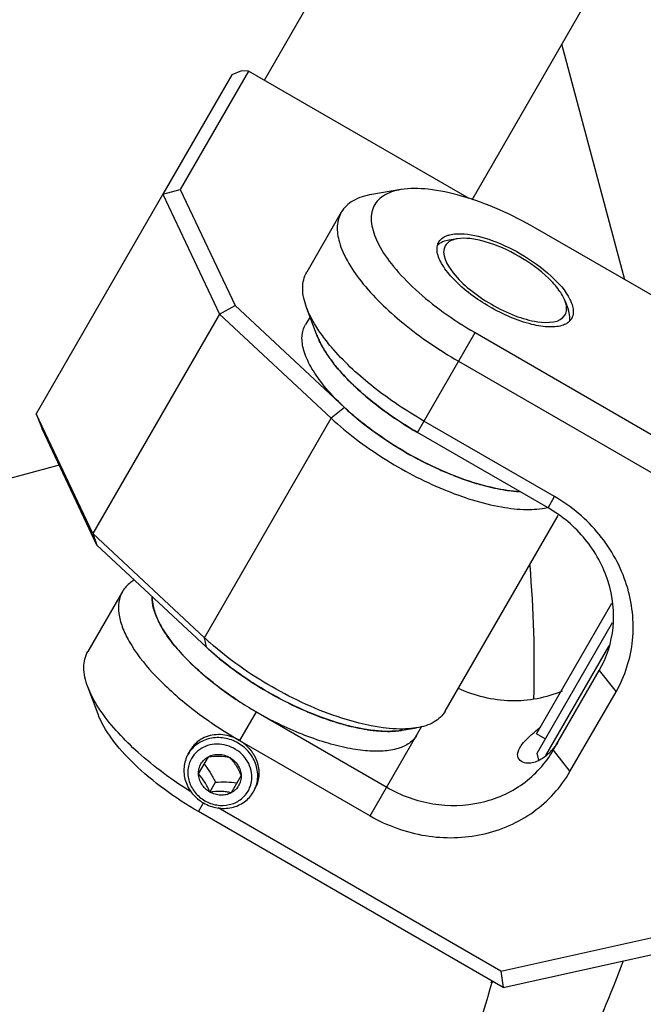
# Model space of a CAD drawing. Header units: millimetres. Extents: x 0 to 2550, y 0 to 1188.
# Tile 18 of 218: x 313.75 to 318.71, y 142.3 to 150.13. Entities that reach past the tile are written whole.
import ezdxf

# ---------------------------------------------------------------- set-up
doc = ezdxf.new("R2010")
doc.units = ezdxf.units.MM
doc.header["$LTSCALE"] = 46.255
for name, color, linetype in [('CSHCS-BR-M4-12_203_PBL703', 7, 'CONTINUOUS'), ('FWSRM-D10-V4-E2-T2_5_PBL705', 7, 'CONTINUOUS'), ('M2000801_PBL675', 7, 'CONTINUOUS'), ('M2000901_PBL608', 7, 'CONTINUOUS'), ('M2300101_PBL685', 7, 'CONTINUOUS'), ('M2300202_PBL664', 7, 'CONTINUOUS'), ('M2300301_PBL683', 7, 'CONTINUOUS'), ('M2300602_PBL766', 7, 'CONTINUOUS'), ('M2410102_PBL687', 7, 'CONTINUOUS'), ('SSHH-ST-M3-5_203_PBL699', 7, 'CONTINUOUS'), ('WFM_0608_06_2_PBL698', 7, 'CONTINUOUS'), ('WFM_0608_06_2_PBL702', 7, 'CONTINUOUS')]:
    doc.layers.add(name, color=color, linetype=linetype)

msp = doc.modelspace()

# ---------------------------------------------------------------- linework, layer by layer
at = {"layer": 'CSHCS-BR-M4-12_203_PBL703', "color": 7}
for p, q in [((317.8649, 144.45), (318.4648, 145.489)), ((317.9341, 144.41), (317.8649, 144.45))]:
    msp.add_line(p, q, dxfattribs=at)
at = {"layer": 'FWSRM-D10-V4-E2-T2_5_PBL705', "color": 7}
for p, q in [((317.8691, 144.2974), (318.469, 145.3363)), ((317.9384, 144.2773), (318.4425, 145.1505)), ((317.8841, 144.2414), (317.8691, 144.2974))]:
    msp.add_line(p, q, dxfattribs=at)
at = {"layer": 'M2000801_PBL675', "color": 7}
msp.add_line((318.5665, 148.0628), (318.0648, 149.9352), dxfattribs=at)
at = {"layer": 'M2000901_PBL608', "color": 7}
msp.add_line((318.5665, 148.0628), (318.0648, 149.9352), dxfattribs=at)
at = {"layer": 'M2000901_PBL608', "color": 2}
for p, q in [((314.0666, 146.5879), (312.4519, 146.1552)), ((317.5082, 142.4855), (317.5018, 142.468)), ((317.5131, 142.4841), (317.5082, 142.4662))]:
    msp.add_line(p, q, dxfattribs=at)
for centre, radius, start, end in [((308.1334, 144.9752), 9.7136, 358.53898, 4.8081), ((308.1029, 145.0702), 9.7592, 334.4992, 344.52434)]:
    msp.add_arc(centre, radius, start, end, dxfattribs=at)
msp.add_open_spline([(318.0989, 141.6209), (318.1425, 141.7045), (318.3099, 142.0368), (318.4573, 142.3794), (318.5534, 142.6401)], degree=3, knots=[0, 0, 0, 0, 0.253293, 1, 1, 1, 1], dxfattribs=at)
at = {"layer": 'M2300101_PBL685', "color": 7}
for p, q in [((316.785, 148.779), (316.555, 148.7404)), ((316.3112, 148.599), (316.0363, 148.1227)), ((320.2802, 147.0734), (317.8553, 148.4734)), ((316.1173, 147.6224), (316.0356, 147.8409)), ((317.3753, 147.642), (319.8002, 146.242)), ((317.2436, 147.414), (319.5968, 146.0554)), ((318.0079, 146.3378), (316.9687, 146.9378)), ((317.9563, 146.2483), (316.917, 146.8483)), ((314.5698, 145.5828), (314.2949, 145.1066)), ((317.9974, 144.3196), (318.364, 144.9546)), ((314.3759, 144.6063), (314.2942, 144.8247)), ((318.1306, 144.1503), (318.4972, 144.7853)), ((315.6315, 144.6273), (316.6732, 144.0259)), ((315.6316, 144.6274), (315.6339, 144.6259)), ((315.5023, 144.3978), (316.5415, 143.7978)), ((317.6005, 142.4321), (315.1757, 143.8321)), ((317.5804, 142.563), (315.332, 143.8611)), ((317.5804, 142.563), (319.0144, 142.8811)), ((317.6005, 142.4321), (319.1897, 142.7846)), ((317.5804, 142.563), (317.6005, 142.4321))]:
    msp.add_line(p, q, dxfattribs=at)
at = {"layer": 'M2300101_PBL685', "color": 2}
for p, q in [((316.917, 146.8483), (317.3753, 147.642)), ((317.9563, 146.2483), (318.0079, 146.3378)), ((318.364, 144.9546), (318.4972, 144.7853)), ((315.6339, 144.6259), (315.5023, 144.3978)), ((316.5415, 143.7978), (316.9132, 144.4416)), ((317.9974, 144.3196), (318.1306, 144.1503)), ((315.1757, 143.8321), (315.2157, 143.9015))]:
    msp.add_line(p, q, dxfattribs=at)
at = {"layer": 'M2300101_PBL685', "color": 7}
for centre, radius, start, end in [((315.0826, 145.5325), 0.2753, 178.57561, 182.12813), ((315.1091, 145.5335), 0.3018, 182.13598, 185.83491), ((315.4668, 145.6427), 0.6778, 204.46327, 206.46749), ((316.014, 145.9938), 1.3292, 217.79072, 218.91177), ((316.5848, 146.5236), 2.1088, 226.7872, 227.4275), ((316.9877, 147.0084), 2.7394, 233.79556, 234.1252), ((317.0576, 147.1062), 2.8597, 234.13945, 236.75601), ((317.0385, 147.1177), 3.1223, 231.24006, 234.97438), ((317.1217, 147.203), 2.9758, 236.74441, 239.94852), ((317.1623, 147.291), 3.3353, 234.94227, 235.77956), ((317.2301, 147.3916), 3.4566, 235.78807, 240.00858), ((317.6702, 144.5981), 0.4217, 317.108, 319.31835)]:
    msp.add_arc(centre, radius, start, end, dxfattribs=at)
at = {"layer": 'M2300101_PBL685', "color": 134}
msp.add_arc((315.3239, 144.1984), 0.2452, 149.26974, 150.3145, dxfattribs=at)
at = {"layer": 'M2300101_PBL685', "color": 7}
for points, knots in [([(316.555, 148.7404), (316.5028, 148.7317), (316.408, 148.7049), (316.3329, 148.6366), (316.3112, 148.599)], [0, 0, 0, 0, 0.548934, 1, 1, 1, 1]), ([(316.785, 148.779), (316.7357, 148.7707), (316.6648, 148.7491), (316.5943, 148.6892), (316.5207, 148.5677), (316.5854, 148.3566), (316.7299, 148.1556), (316.9059, 147.9732), (317.1243, 147.7982), (317.2885, 147.6921), (317.3753, 147.642)], [0, 0, 0, 0, 0.092649, 0.131858, 0.169318, 0.349679, 0.481438, 0.638557, 0.814369, 1, 1, 1, 1]), ([(317.8553, 148.4734), (317.6702, 148.5803), (317.3896, 148.7077), (317.0213, 148.7878), (316.8564, 148.7909), (316.785, 148.779)], [0, 0, 0, 0, 0.568143, 0.807555, 1, 1, 1, 1]), ([(316.3112, 148.599), (316.2925, 148.5665), (316.2707, 148.4843), (316.293, 148.3484), (316.3606, 148.1995), (316.5182, 147.9727), (316.81, 147.6936), (317.0885, 147.5036), (317.2436, 147.414)], [0, 0, 0, 0, 0.070007, 0.152041, 0.252576, 0.373085, 0.665578, 1, 1, 1, 1]), ([(317.1585, 148.4159), (317.1635, 148.4176), (317.1855, 148.4239), (317.2083, 148.4269), (317.2258, 148.428)], [0, 0, 0, 0, 0.231131, 1, 1, 1, 1]), ([(317.2596, 148.4287), (317.3359, 148.4271), (317.5032, 148.3869), (317.657, 148.3154), (317.7373, 148.269)], [0, 0, 0, 0, 0.451283, 1, 1, 1, 1]), ([(317.087, 148.3627), (317.0956, 148.3775), (317.1132, 148.3947), (317.1338, 148.4057), (317.1395, 148.4084)], [0, 0, 0, 0, 0.730095, 1, 1, 1, 1]), ([(317.4933, 147.8464), (317.3889, 147.9067), (317.2496, 148.008), (317.1181, 148.1668), (317.081, 148.2462), (317.0752, 148.2825)], [0, 0, 0, 0, 0.585942, 0.821488, 1, 1, 1, 1]), ([(317.7373, 148.269), (317.8244, 148.2187), (317.9714, 148.114), (318.0954, 147.9768), (318.1307, 147.9055)], [0, 0, 0, 0, 0.558378, 1, 1, 1, 1]), ([(316.0356, 147.8409), (316.0171, 147.8904), (315.9929, 147.9859), (316.0145, 148.0851), (316.0363, 148.1227)], [0, 0, 0, 0, 0.548934, 1, 1, 1, 1]), ([(318.1307, 147.9055), (318.1335, 147.9), (318.1431, 147.8793), (318.1505, 147.8575), (318.1539, 147.8412)], [0, 0, 0, 0, 0.269756, 1, 1, 1, 1]), ([(316.1416, 147.6448), (316.1301, 147.6614), (316.0893, 147.7236), (316.0546, 147.7901), (316.0356, 147.8409)], [0, 0, 0, 0, 0.272057, 1, 1, 1, 1]), ([(318.08, 147.7023), (318.0457, 147.6892), (317.9583, 147.6817), (317.7551, 147.7162), (317.5977, 147.7861), (317.4933, 147.8464)], [0, 0, 0, 0, 0.178512, 0.414058, 1, 1, 1, 1]), ([(318.1569, 147.821), (318.1574, 147.8147), (318.1581, 147.7914), (318.1521, 147.7675), (318.1436, 147.7527)], [0, 0, 0, 0, 0.269905, 1, 1, 1, 1]), ([(316.2514, 147.5051), (316.2412, 147.5168), (316.2027, 147.5618), (316.1665, 147.6088), (316.1416, 147.6448)], [0, 0, 0, 0, 0.261307, 1, 1, 1, 1]), ([(316.2004, 147.4656), (316.1915, 147.4789), (316.1596, 147.5288), (316.1324, 147.5819), (316.1173, 147.6224)], [0, 0, 0, 0, 0.270815, 1, 1, 1, 1]), ([(316.9687, 146.9378), (316.8292, 147.0183), (316.5745, 147.1892), (316.3469, 147.3964), (316.2514, 147.5051)], [0, 0, 0, 0, 0.526649, 1, 1, 1, 1]), ([(316.917, 146.8483), (316.7851, 146.9245), (316.5478, 147.086), (316.3391, 147.2852), (316.256, 147.3898)], [0, 0, 0, 0, 0.532896, 1, 1, 1, 1]), ([(318.4972, 144.7853), (318.569, 144.9096), (318.6603, 145.1967), (318.6083, 145.6486), (318.384, 146.0564), (318.1427, 146.26), (318.0079, 146.3378)], [0, 0, 0, 0, 0.239879, 0.485783, 0.74001, 1, 1, 1, 1]), ([(318.364, 144.9546), (318.4239, 145.0582), (318.4999, 145.2974), (318.4566, 145.674), (318.2696, 146.0138), (318.0686, 146.1835), (317.9563, 146.2483)], [0, 0, 0, 0, 0.239879, 0.485783, 0.74001, 1, 1, 1, 1]), ([(314.6644, 145.6743), (314.6543, 145.6684), (314.6173, 145.6444), (314.5861, 145.6109), (314.5698, 145.5828)], [0, 0, 0, 0, 0.264477, 1, 1, 1, 1]), ([(314.5698, 145.5828), (314.5403, 145.5317), (314.5297, 145.4277), (314.5678, 145.2949), (314.6485, 145.1294), (314.8178, 144.9151), (314.9869, 144.7609), (315.0838, 144.683)], [0, 0, 0, 0, 0.161186, 0.261056, 0.37756, 0.660577, 1, 1, 1, 1]), ([(314.8089, 145.5029), (314.81, 145.4917), (314.8176, 145.4432), (314.8342, 145.3965), (314.8499, 145.3621)], [0, 0, 0, 0, 0.228442, 1, 1, 1, 1]), ([(314.8601, 145.3407), (314.8667, 145.3274), (314.8969, 145.271), (314.9334, 145.2182), (314.9636, 145.1793)], [0, 0, 0, 0, 0.231442, 1, 1, 1, 1]), ([(314.9797, 145.1589), (314.9914, 145.1444), (315.0421, 145.0842), (315.0972, 145.0278), (315.1409, 144.9867)], [0, 0, 0, 0, 0.236879, 1, 1, 1, 1]), ([(314.2943, 144.8247), (314.2758, 144.8743), (314.2515, 144.9698), (314.2732, 145.069), (314.2949, 145.1066)], [0, 0, 0, 0, 0.548934, 1, 1, 1, 1]), ([(315.1582, 144.9707), (315.1744, 144.9558), (315.2424, 144.8952), (315.3139, 144.8387), (315.3696, 144.7979)], [0, 0, 0, 0, 0.242019, 1, 1, 1, 1]), ([(314.4003, 144.6286), (314.3888, 144.6453), (314.348, 144.7075), (314.3132, 144.774), (314.2943, 144.8247)], [0, 0, 0, 0, 0.272057, 1, 1, 1, 1]), ([(318.0681, 144.7905), (317.941, 144.7357), (317.6544, 144.6832), (317.3726, 144.7513), (317.2428, 144.8109)], [0, 0, 0, 0, 0.492174, 1, 1, 1, 1]), ([(315.1757, 143.8321), (314.9906, 143.939), (314.74, 144.1183), (314.4864, 144.3972), (314.4012, 144.5384), (314.3759, 144.6062)], [0, 0, 0, 0, 0.568143, 0.807555, 1, 1, 1, 1]), ([(315.1088, 143.9932), (314.9631, 144.0853), (314.7058, 144.2752), (314.4834, 144.5083), (314.4003, 144.6286)], [0, 0, 0, 0, 0.541006, 1, 1, 1, 1]), ([(317.7317, 144.3394), (317.7374, 144.3493), (317.7704, 144.3962), (317.8131, 144.4349), (317.8475, 144.4649)], [0, 0, 0, 0, 0.20138, 1, 1, 1, 1]), ([(317.7458, 144.23), (317.7306, 144.2388), (317.7027, 144.277), (317.7202, 144.3196), (317.7317, 144.3394)], [0, 0, 0, 0, 0.435168, 1, 1, 1, 1]), ([(318.0433, 144.399), (318.0392, 144.392), (318.0232, 144.3655), (318.0048, 144.3405), (317.99, 144.3232)], [0, 0, 0, 0, 0.263923, 1, 1, 1, 1]), ([(316.6732, 144.0259), (316.7855, 143.961), (317.0329, 143.8717), (317.4207, 143.8797), (317.7684, 144.0305), (317.9376, 144.216), (317.9974, 144.3196)], [0, 0, 0, 0, 0.25999, 0.514217, 0.760121, 1, 1, 1, 1]), ([(317.9791, 144.3111), (317.9716, 144.3029), (317.9431, 144.2747), (317.9097, 144.251), (317.8836, 144.2384)], [0, 0, 0, 0, 0.277458, 1, 1, 1, 1]), ([(317.8836, 144.2384), (317.8707, 144.2321), (317.8275, 144.2153), (317.774, 144.2137), (317.7458, 144.23)], [0, 0, 0, 0, 0.305455, 1, 1, 1, 1]), ([(316.5415, 143.7978), (316.6763, 143.72), (316.9732, 143.6129), (317.4386, 143.6225), (317.8558, 143.8034), (318.0589, 144.026), (318.1306, 144.1503)], [0, 0, 0, 0, 0.25999, 0.514217, 0.760121, 1, 1, 1, 1])]:
    msp.add_open_spline(points, degree=3, knots=knots, dxfattribs=at)
for points in [[(317.1395, 148.4084), (317.1457, 148.4113), (317.1521, 148.4138), (317.1585, 148.4159)], [(317.2258, 148.428), (317.237, 148.4287), (317.2483, 148.4289), (317.2596, 148.4287)], [(317.0734, 148.3151), (317.0737, 148.3218), (317.0747, 148.3286), (317.0762, 148.3351)], [(317.0762, 148.3351), (317.0785, 148.3447), (317.0821, 148.3542), (317.087, 148.3627)], [(317.0752, 148.2825), (317.0735, 148.2932), (317.0727, 148.3042), (317.0734, 148.3151)], [(318.1539, 147.8412), (318.1553, 147.8346), (318.1563, 147.8278), (318.1569, 147.821)], [(318.1092, 147.7171), (318.1001, 147.7111), (318.0902, 147.7062), (318.08, 147.7023)], [(318.1251, 147.7296), (318.1202, 147.7249), (318.1148, 147.7208), (318.1092, 147.7171)], [(318.1436, 147.7527), (318.1386, 147.7442), (318.1323, 147.7363), (318.1251, 147.7296)], [(316.256, 147.3898), (316.2366, 147.4144), (316.2179, 147.4396), (316.2004, 147.4656)], [(317.8475, 144.4649), (317.8638, 144.4792), (317.8805, 144.4932), (317.8971, 144.5071)]]:
    msp.add_open_spline(points, degree=3, dxfattribs=at)
at = {"layer": 'M2300101_PBL685', "color": 134}
for points, knots in [([(315.5023, 144.3978), (315.4824, 144.4093), (315.4399, 144.4289), (315.368, 144.4453), (315.2991, 144.4451), (315.2343, 144.4293), (315.1771, 144.3986), (315.137, 144.3599), (315.1185, 144.3329), (315.113, 144.3237)], [0, 0, 0, 0, 0.154429, 0.308858, 0.463287, 0.617716, 0.772145, 0.926574, 1, 1, 1, 1]), ([(315.6246, 144.0097), (315.6264, 144.0138), (315.63, 144.022), (315.6346, 144.0322), (315.6382, 144.0404), (315.6405, 144.0455), (315.6423, 144.0496), (315.6436, 144.0527), (315.6448, 144.0553), (315.6456, 144.057), (315.646, 144.0581), (315.6464, 144.0588), (315.6465, 144.0597), (315.6468, 144.0608), (315.6472, 144.0627), (315.6477, 144.0654), (315.6484, 144.0688), (315.6493, 144.0732), (315.6505, 144.0787), (315.6519, 144.0853), (315.6532, 144.0919), (315.6544, 144.0974), (315.6553, 144.1019), (315.656, 144.1052), (315.6566, 144.1079), (315.657, 144.1098), (315.6572, 144.111), (315.6574, 144.1118), (315.6574, 144.1126), (315.6574, 144.1138), (315.6574, 144.1158), (315.6574, 144.1186), (315.6574, 144.1221), (315.6574, 144.1266), (315.6573, 144.1323), (315.6573, 144.1392), (315.6573, 144.146), (315.6573, 144.1517), (315.6573, 144.1563), (315.6573, 144.1597), (315.6573, 144.1626), (315.6573, 144.1646), (315.6573, 144.1657), (315.6573, 144.1666), (315.6571, 144.1674), (315.6569, 144.1686), (315.6564, 144.1706), (315.6558, 144.1735), (315.6551, 144.177), (315.6541, 144.1816), (315.6529, 144.1874), (315.6515, 144.1943), (315.65, 144.2012), (315.6488, 144.207), (315.6479, 144.2116), (315.6472, 144.2151), (315.6466, 144.218), (315.6461, 144.22), (315.6459, 144.2212), (315.6458, 144.222), (315.6454, 144.2228), (315.6449, 144.2239), (315.6441, 144.2258), (315.6429, 144.2285), (315.6416, 144.2318), (315.6397, 144.2361), (315.6374, 144.2416), (315.6346, 144.2481), (315.6319, 144.2546), (315.6296, 144.26), (315.6277, 144.2644), (315.6263, 144.2676), (315.6252, 144.2703), (315.6244, 144.2723), (315.6239, 144.2733), (315.6236, 144.2742), (315.6231, 144.2749), (315.6224, 144.2759), (315.6212, 144.2776), (315.6196, 144.2801), (315.6176, 144.2831), (315.6149, 144.2871), (315.6116, 144.2921), (315.6076, 144.298), (315.6036, 144.304), (315.6002, 144.309), (315.5976, 144.313), (315.5956, 144.3159), (315.5939, 144.3184), (315.5927, 144.3202), (315.592, 144.3212), (315.5916, 144.3219), (315.5909, 144.3226), (315.5901, 144.3234), (315.5886, 144.3249), (315.5865, 144.3271), (315.5839, 144.3297), (315.5805, 144.3332), (315.5763, 144.3375), (315.5712, 144.3427), (315.5662, 144.3479), (315.5619, 144.3522), (315.5585, 144.3557), (315.556, 144.3583), (315.5539, 144.3605), (315.5524, 144.362), (315.5515, 144.3628), (315.5509, 144.3635), (315.5501, 144.364), (315.5491, 144.3648), (315.5474, 144.366), (315.5448, 144.3678), (315.5418, 144.3699), (315.5377, 144.3728), (315.5327, 144.3764), (315.5246, 144.3821), (315.5144, 144.3893), (315.5063, 144.395), (315.5023, 144.3978)], [0, 0, 0, 0, 0.03125, 0.0625, 0.078125, 0.09375, 0.101562, 0.109375, 0.117188, 0.121094, 0.123047, 0.125, 0.126953, 0.128906, 0.132812, 0.140625, 0.148438, 0.15625, 0.171875, 0.1875, 0.203125, 0.21875, 0.226562, 0.234375, 0.242188, 0.246094, 0.248047, 0.25, 0.251953, 0.253906, 0.257812, 0.265625, 0.273438, 0.28125, 0.296875, 0.3125, 0.328125, 0.34375, 0.351562, 0.359375, 0.367188, 0.371094, 0.373047, 0.375, 0.376953, 0.378906, 0.382812, 0.390625, 0.398438, 0.40625, 0.421875, 0.4375, 0.453125, 0.46875, 0.476562, 0.484375, 0.492188, 0.496094, 0.498047, 0.5, 0.501953, 0.503906, 0.507812, 0.515625, 0.523438, 0.53125, 0.546875, 0.5625, 0.578125, 0.59375, 0.601562, 0.609375, 0.617188, 0.621094, 0.623047, 0.625, 0.626953, 0.628906, 0.632812, 0.640625, 0.648438, 0.65625, 0.671875, 0.6875, 0.703125, 0.71875, 0.726562, 0.734375, 0.742188, 0.746094, 0.748047, 0.75, 0.751953, 0.753906, 0.757812, 0.765625, 0.773438, 0.78125, 0.796875, 0.8125, 0.828125, 0.84375, 0.851562, 0.859375, 0.867188, 0.871094, 0.873047, 0.875, 0.876953, 0.878906, 0.882812, 0.890625, 0.898438, 0.90625, 0.921875, 0.9375, 0.96875, 1, 1, 1, 1])]:
    msp.add_open_spline(points, degree=3, knots=knots, dxfattribs=at)
at = {"layer": 'M2300202_PBL664', "color": 7}
for p, q in [((315.4404, 149.6925), (314.8925, 148.7422)), ((315.5728, 149.7218), (315.0303, 148.7809)), ((315.5166, 149.7245), (315.4404, 149.6925)), ((315.5728, 149.7218), (315.5166, 149.7245)), ((317.3289, 148.7082), (315.5728, 149.7218)), ((314.8925, 148.7422), (313.8843, 146.996)), ((314.8925, 148.7422), (315.0303, 148.7809)), ((314.8925, 148.7422), (315.3428, 147.7894)), ((315.0303, 148.7809), (315.4667, 147.8576)), ((315.3428, 147.7894), (314.3347, 146.0433)), ((315.3428, 147.7894), (315.4667, 147.8576)), ((315.3428, 147.7894), (316.2317, 146.9607)), ((315.4667, 147.8576), (316.3381, 147.0451)), ((314.3347, 146.0433), (313.8843, 146.996)), ((313.8843, 146.996), (313.9305, 146.8759)), ((314.3669, 145.9526), (313.9305, 146.8759)), ((317.1372, 144.6297), (318.0368, 146.1879)), ((314.3347, 146.0433), (314.3669, 145.9526)), ((315.2235, 145.2145), (314.3347, 146.0433)), ((315.2383, 145.1401), (314.3669, 145.9526)), ((316.7959, 144.479), (316.9109, 144.4983))]:
    msp.add_line(p, q, dxfattribs=at)
at = {"layer": 'M2300202_PBL664', "color": 2}
for p, q in [((316.3381, 147.0451), (316.2317, 146.9607)), ((315.2235, 145.2145), (316.2317, 146.9607)), ((315.2383, 145.1401), (315.2235, 145.2145))]:
    msp.add_line(p, q, dxfattribs=at)
at = {"layer": 'M2300202_PBL664', "color": 7}
for centre, radius, start, end in [((317.776, 148.5873), 2.1085, 227.00404, 227.43804), ((318.1788, 149.0708), 2.7381, 233.78716, 234.11851), ((318.2835, 149.2192), 2.9198, 234.16023, 240.04326), ((318.2845, 149.2121), 2.9142, 239.95705, 245.83966), ((318.212, 149.0541), 2.7404, 245.86971, 246.22065), ((317.993, 148.4601), 2.1069, 252.56455, 253.22906), ((317.8199, 147.702), 1.3285, 261.09736, 262.23165), ((316.8004, 146.9059), 2.3125, 227.0067, 227.89002), ((316.8578, 146.9693), 2.398, 227.88752, 228.37548)]:
    msp.add_arc(centre, radius, start, end, dxfattribs=at)
for points, knots in [([(316.3498, 147.0342), (316.366, 147.0193), (316.434, 146.9588), (316.5055, 146.9023), (316.5611, 146.8616)], [0, 0, 0, 0, 0.241747, 1, 1, 1, 1]), ([(316.2317, 146.9607), (316.3589, 146.8421), (316.6444, 146.6284), (317.1017, 146.3888), (317.4926, 146.2618), (317.7733, 146.2298), (317.8956, 146.2383), (317.9491, 146.2504)], [0, 0, 0, 0, 0.273393, 0.556905, 0.809426, 0.913655, 1, 1, 1, 1]), ([(317.1071, 146.5464), (317.1285, 146.537), (317.212, 146.5015), (317.2974, 146.4702), (317.3617, 146.45)], [0, 0, 0, 0, 0.257262, 1, 1, 1, 1]), ([(317.385, 146.4429), (317.4048, 146.4369), (317.4803, 146.4154), (317.5572, 146.3984), (317.6143, 146.3895)], [0, 0, 0, 0, 0.262688, 1, 1, 1, 1]), ([(315.7232, 144.786), (315.6782, 144.812), (315.5075, 144.9169), (315.3468, 145.0389), (315.2383, 145.1401)], [0, 0, 0, 0, 0.25931, 1, 1, 1, 1]), ([(316.3149, 144.5754), (316.1224, 144.6375), (315.7516, 144.8084), (315.4167, 145.0419), (315.265, 145.1767)], [0, 0, 0, 0, 0.49906, 1, 1, 1, 1]), ([(316.7959, 144.4791), (316.7243, 144.467), (316.5591, 144.4703), (316.1898, 144.5508), (315.9086, 144.6787), (315.7232, 144.786)], [0, 0, 0, 0, 0.192419, 0.43186, 1, 1, 1, 1]), ([(316.8016, 144.489), (316.7655, 144.4885), (316.6002, 144.4963), (316.4377, 144.5358), (316.3149, 144.5754)], [0, 0, 0, 0, 0.218715, 1, 1, 1, 1]), ([(317.1372, 144.6297), (317.1171, 144.5948), (317.0474, 144.5313), (316.9593, 144.5064), (316.9109, 144.4983)], [0, 0, 0, 0, 0.451072, 1, 1, 1, 1]), ([(316.9109, 144.4983), (316.9023, 144.4969), (316.8661, 144.4916), (316.8295, 144.4894), (316.8016, 144.489)], [0, 0, 0, 0, 0.237259, 1, 1, 1, 1])]:
    msp.add_open_spline(points, degree=3, knots=knots, dxfattribs=at)
msp.add_open_spline([(317.6404, 146.3857), (317.6696, 146.3817), (317.699, 146.3787), (317.7284, 146.377)], degree=3, dxfattribs=at)
at = {"layer": 'M2300301_PBL683', "color": 7}
for p, q in [((315.6995, 149.6487), (329.5549, 173.6809)), ((317.3523, 148.6994), (331.2057, 172.728))]:
    msp.add_line(p, q, dxfattribs=at)
at = {"layer": 'M2300602_PBL766', "color": 7}
for p, q in [((317.2348, 148.3883), (317.1657, 148.3767)), ((318.0919, 147.8934), (318.1164, 147.8279))]:
    msp.add_line(p, q, dxfattribs=at)
for points in [[(317.0927, 148.3499), (317.0867, 148.3458), (317.081, 148.3412), (317.0758, 148.3361)], [(317.1708, 148.3654), (317.1581, 148.3571), (317.1466, 148.3459), (317.139, 148.3327)], [(318.0916, 147.7827), (318.0992, 147.7959), (318.1032, 147.8114), (318.104, 147.8266)], [(318.1261, 147.7297), (318.128, 147.7368), (318.1291, 147.744), (318.1296, 147.7513)]]:
    msp.add_open_spline(points, degree=3, dxfattribs=at)
for points, knots in [([(317.1657, 148.3767), (317.1586, 148.3756), (317.1332, 148.3703), (317.1084, 148.3604), (317.0927, 148.3499)], [0, 0, 0, 0, 0.276261, 1, 1, 1, 1]), ([(317.139, 148.3327), (317.1017, 148.2681), (317.1908, 148.1116), (317.333, 147.9799), (317.4444, 147.9024), (317.5053, 147.8672)], [0, 0, 0, 0, 0.361328, 0.659334, 1, 1, 1, 1]), ([(317.2347, 148.3883), (317.2286, 148.3873), (317.2064, 148.3827), (317.1847, 148.3743), (317.1708, 148.3654)], [0, 0, 0, 0, 0.275292, 1, 1, 1, 1]), ([(318.0919, 147.8934), (318.0802, 147.9245), (318.0413, 147.9892), (317.9249, 148.1171), (317.7301, 148.2566), (317.5119, 148.3556), (317.343, 148.3924), (317.2675, 148.3938), (317.2347, 148.3883)], [0, 0, 0, 0, 0.096207, 0.215915, 0.5, 0.784085, 0.903793, 1, 1, 1, 1]), ([(317.5053, 147.8672), (317.5663, 147.832), (317.689, 147.7743), (317.8742, 147.717), (318.0543, 147.7181), (318.0916, 147.7827)], [0, 0, 0, 0, 0.340666, 0.638672, 1, 1, 1, 1]), ([(318.104, 147.8266), (318.1042, 147.8318), (318.1039, 147.8546), (318.098, 147.877), (318.0919, 147.8934)], [0, 0, 0, 0, 0.227609, 1, 1, 1, 1]), ([(318.1296, 147.7513), (318.13, 147.7572), (318.13, 147.7833), (318.1234, 147.809), (318.1164, 147.8279)], [0, 0, 0, 0, 0.226946, 1, 1, 1, 1])]:
    msp.add_open_spline(points, degree=3, knots=knots, dxfattribs=at)
at = {"layer": 'M2410102_PBL687', "color": 7}
for radius in [3, 3.2]:
    msp.add_arc((316.8265, 144.2915), radius, 300, 330, dxfattribs=at)
at = {"layer": 'SSHH-ST-M3-5_203_PBL699', "color": 7}
for p, q in [((315.093, 144.2889), (315.1115, 144.321)), ((315.1752, 144.1313), (315.2546, 144.2688)), ((315.2205, 144.2098), (315.221, 144.2093)), ((315.2205, 144.2098), (315.221, 144.2092)), ((315.5144, 144.1188), (315.435, 143.9813)), ((315.2654, 143.9876), (315.3107, 144.0661)), ((315.4796, 144.0599), (315.4803, 144.0598)), ((315.4796, 144.0599), (315.4803, 144.0598)), ((315.6126, 143.9889), (315.6246, 144.0097))]:
    msp.add_line(p, q, dxfattribs=at)
for centre, radius, start, end in [((315.3096, 144.1453), 0.2194, 140.15568, 149.98377), ((315.3113, 144.1438), 0.2217, 132.16249, 140.13708), ((315.3127, 144.1423), 0.2237, 130.41025, 132.16898), ((315.38, 144.1047), 0.2194, 330.0159, 339.78094), ((315.3796, 144.1048), 0.2197, 339.78312, 340.93289), ((315.3753, 144.1061), 0.2243, 340.99178, 354.95488), ((315.3672, 144.1639), 0.2831, 239.95341, 240.12787)]:
    msp.add_arc(centre, radius, start, end, dxfattribs=at)
for points, knots in [([(315.4903, 144.3771), (315.4566, 144.3965), (315.3824, 144.4233), (315.2844, 144.4212), (315.2127, 144.3978), (315.1644, 144.3703), (315.1235, 144.3339), (315.102, 144.3045), (315.093, 144.2889)], [0, 0, 0, 0, 0.259291, 0.512871, 0.637139, 0.75941, 0.880125, 1, 1, 1, 1]), ([(315.5986, 144.0864), (315.6008, 144.1109), (315.5971, 144.1615), (315.5686, 144.2328), (315.52, 144.2941), (315.4557, 144.3401), (315.3815, 144.3669), (315.3038, 144.3719), (315.2295, 144.3545), (315.1863, 144.3285), (315.1677, 144.3127)], [0, 0, 0, 0, 0.121149, 0.245487, 0.372664, 0.501375, 0.629816, 0.756271, 0.879671, 1, 1, 1, 1]), ([(315.6126, 143.9889), (315.6216, 144.0045), (315.6363, 144.0378), (315.6474, 144.0915), (315.647, 144.147), (315.6314, 144.2209), (315.5843, 144.3068), (315.524, 144.3576), (315.4903, 144.3771)], [0, 0, 0, 0, 0.119875, 0.24059, 0.362861, 0.487129, 0.740709, 1, 1, 1, 1]), ([(315.093, 144.2889), (315.084, 144.2734), (315.0693, 144.2401), (315.0582, 144.1864), (315.0586, 144.1309), (315.0741, 144.057), (315.1213, 143.9711), (315.1816, 143.9203), (315.2153, 143.9008)], [0, 0, 0, 0, 0.119875, 0.24059, 0.362861, 0.487129, 0.740709, 1, 1, 1, 1]), ([(315.1948, 144.2117), (315.2017, 144.2237), (315.2192, 144.2459), (315.2422, 144.2623), (315.2546, 144.2688)], [0, 0, 0, 0, 0.496966, 1, 1, 1, 1]), ([(315.2546, 144.2688), (315.2672, 144.2755), (315.2948, 144.2855), (315.3389, 144.2893), (315.3833, 144.282), (315.4111, 144.2701), (315.4242, 144.2626)], [0, 0, 0, 0, 0.24285, 0.491211, 0.744263, 1, 1, 1, 1]), ([(315.2546, 144.2688), (315.2842, 144.2726), (315.3412, 144.277), (315.3979, 144.2688), (315.4242, 144.2626)], [0, 0, 0, 0, 0.52532, 1, 1, 1, 1]), ([(315.4242, 144.2626), (315.433, 144.2532), (315.4508, 144.2329), (315.4836, 144.1863), (315.5028, 144.1464), (315.5144, 144.1188)], [0, 0, 0, 0, 0.22537, 0.474954, 1, 1, 1, 1]), ([(315.4242, 144.2626), (315.4372, 144.255), (315.4614, 144.2369), (315.4899, 144.2021), (315.5087, 144.162), (315.5138, 144.1331), (315.5144, 144.1188)], [0, 0, 0, 0, 0.255737, 0.508789, 0.75715, 1, 1, 1, 1]), ([(315.1196, 144.2551), (315.1118, 144.2416), (315.0991, 144.2127), (315.0895, 144.1662), (315.0898, 144.1182), (315.1033, 144.0542), (315.1441, 143.9798), (315.1963, 143.9357), (315.2254, 143.9188)], [0, 0, 0, 0, 0.119877, 0.240593, 0.362863, 0.487131, 0.740709, 1, 1, 1, 1]), ([(315.1752, 144.1313), (315.1747, 144.1453), (315.1774, 144.1735), (315.1879, 144.1997), (315.1948, 144.2117)], [0, 0, 0, 0, 0.503034, 1, 1, 1, 1]), ([(315.221, 144.2093), (315.238, 144.1878), (315.2709, 144.1418), (315.2978, 144.0921), (315.3107, 144.0661)], [0, 0, 0, 0, 0.485424, 1, 1, 1, 1]), ([(315.2654, 143.9876), (315.2539, 144.0151), (315.2292, 144.0667), (315.1937, 144.1117), (315.1752, 144.1313)], [0, 0, 0, 0, 0.52532, 1, 1, 1, 1]), ([(315.2654, 143.9876), (315.2524, 143.9951), (315.2281, 144.0133), (315.1996, 144.0481), (315.1809, 144.0882), (315.1758, 144.1171), (315.1752, 144.1313)], [0, 0, 0, 0, 0.255737, 0.508789, 0.75715, 1, 1, 1, 1]), ([(315.5144, 144.1188), (315.5149, 144.1048), (315.5122, 144.0767), (315.5017, 144.0505), (315.4948, 144.0385)], [0, 0, 0, 0, 0.503034, 1, 1, 1, 1]), ([(315.3107, 144.0661), (315.3397, 144.0679), (315.3962, 144.0695), (315.4525, 144.0639), (315.4796, 144.0599)], [0, 0, 0, 0, 0.514578, 1, 1, 1, 1]), ([(315.4948, 144.0385), (315.4879, 144.0265), (315.4704, 144.0043), (315.4474, 143.9879), (315.435, 143.9813)], [0, 0, 0, 0, 0.496966, 1, 1, 1, 1]), ([(315.2153, 143.9008), (315.249, 143.8814), (315.3232, 143.8546), (315.4212, 143.8567), (315.4929, 143.8801), (315.5411, 143.9075), (315.5821, 143.944), (315.6036, 143.9734), (315.6126, 143.9889)], [0, 0, 0, 0, 0.259291, 0.512871, 0.637139, 0.75941, 0.880125, 1, 1, 1, 1]), ([(315.2262, 143.9184), (315.2554, 143.9016), (315.3196, 143.8786), (315.4044, 143.8805), (315.4664, 143.9008), (315.5081, 143.9246), (315.5436, 143.9562), (315.5622, 143.9816), (315.57, 143.9951)], [0, 0, 0, 0, 0.259293, 0.512862, 0.637126, 0.759396, 0.880116, 1, 1, 1, 1]), ([(315.435, 143.9813), (315.4225, 143.9843), (315.396, 143.9895), (315.3393, 143.9947), (315.295, 143.9914), (315.2654, 143.9876)], [0, 0, 0, 0, 0.22537, 0.474954, 1, 1, 1, 1]), ([(315.435, 143.9813), (315.4224, 143.9747), (315.3948, 143.9647), (315.3507, 143.9609), (315.3063, 143.9682), (315.2785, 143.9801), (315.2654, 143.9876)], [0, 0, 0, 0, 0.24285, 0.491211, 0.744263, 1, 1, 1, 1])]:
    msp.add_open_spline(points, degree=3, knots=knots, dxfattribs=at)
at = {"layer": 'WFM_0608_06_2_PBL698', "color": 7}
for p, q in [((316.0627, 147.7685), (316.0262, 147.7052)), ((316.9168, 146.8485), (316.9173, 146.8482)), ((316.9168, 146.8485), (316.9173, 146.8482))]:
    msp.add_line(p, q, dxfattribs=at)
for centre, radius, start, end in [((316.639, 147.8174), 0.557, 200.39528, 201.7742), ((316.6613, 147.8263), 0.581, 201.76863, 202.34733), ((316.6774, 147.8329), 0.5984, 202.34815, 203.07554), ((316.7259, 147.8538), 0.6512, 203.09677, 206.51147), ((317.2859, 148.2075), 1.315, 217.78052, 218.3361), ((317.3188, 148.2335), 1.3569, 218.33617, 218.90541), ((317.874, 148.7527), 2.1177, 226.78264, 227.44007), ((318.2798, 149.2427), 2.7543, 233.78626, 234.12954), ((318.3692, 149.3687), 2.9088, 234.15644, 240.04517)]:
    msp.add_arc(centre, radius, start, end, dxfattribs=at)
for points, knots in [([(316.8256, 146.6894), (316.758, 146.7285), (316.6278, 146.8105), (316.4479, 146.9451), (316.2911, 147.0855), (316.1631, 147.2263), (316.0686, 147.3628), (316.0105, 147.4903), (315.9943, 147.5917), (316.0055, 147.6614), (316.0183, 147.6915), (316.0262, 147.7052)], [0, 0, 0, 0, 0.169867, 0.334273, 0.488094, 0.626865, 0.747239, 0.847665, 0.929603, 0.965634, 1, 1, 1, 1]), ([(316.1432, 147.5631), (316.1473, 147.5548), (316.1655, 147.5199), (316.1862, 147.4865), (316.203, 147.4617)], [0, 0, 0, 0, 0.237588, 1, 1, 1, 1]), ([(316.203, 147.4617), (316.2064, 147.4568), (316.2205, 147.4365), (316.2351, 147.4166), (316.2466, 147.4019)], [0, 0, 0, 0, 0.243834, 1, 1, 1, 1]), ([(316.2629, 147.3813), (316.2745, 147.3668), (316.3251, 147.3067), (316.3801, 147.2504), (316.4238, 147.2094)], [0, 0, 0, 0, 0.236858, 1, 1, 1, 1]), ([(316.4416, 147.1928), (316.4578, 147.178), (316.5257, 147.1176), (316.597, 147.0611), (316.6525, 147.0205)], [0, 0, 0, 0, 0.2421, 1, 1, 1, 1]), ([(317.7325, 146.3767), (317.6642, 146.3805), (317.5184, 146.4029), (317.2945, 146.4678), (317.0591, 146.5637), (316.9032, 146.6446), (316.8256, 146.6894)], [0, 0, 0, 0, 0.212162, 0.455778, 0.721998, 1, 1, 1, 1])]:
    msp.add_open_spline(points, degree=3, knots=knots, dxfattribs=at)
at = {"layer": 'WFM_0608_06_2_PBL702', "color": 7}
msp.add_line((316.9132, 144.4416), (316.9534, 144.5114), dxfattribs=at)
for centre, radius, start, end in [((316.6499, 146.6542), 2.07, 226.31393, 226.98772), ((316.6899, 146.697), 2.1286, 226.98668, 227.4451), ((316.7419, 146.7538), 2.2056, 227.44848, 228.49753), ((317.0884, 147.1791), 2.7545, 233.78741, 234.13221), ((317.1778, 147.3052), 2.909, 234.15915, 240.05685), ((317.2004, 147.338), 2.9487, 239.99441, 245.81488), ((317.1193, 147.1995), 2.9715, 236.66319, 240.01422), ((317.12, 147.199), 2.9714, 239.99703, 243.33728), ((317.1176, 147.1614), 2.7537, 245.88232, 246.21623), ((316.9224, 146.6483), 2.2045, 251.50243, 252.57395), ((316.8961, 146.5646), 2.1168, 252.5767, 253.21842), ((316.7211, 145.804), 1.3355, 261.10299, 262.22176), ((316.6904, 145.139), 0.6684, 273.54845, 276.87525), ((316.6981, 145.069), 0.598, 276.94168, 277.66263), ((316.7004, 145.0519), 0.5808, 277.66344, 278.23708), ((316.7039, 145.0283), 0.5569, 278.23152, 279.60729)]:
    msp.add_arc(centre, radius, start, end, dxfattribs=at)
for points, knots in [([(315.4863, 144.7169), (315.3888, 144.7811), (315.2118, 144.9131), (315.022, 145.0998), (314.9092, 145.2507), (314.8368, 145.3775), (314.8054, 145.4793), (314.8075, 145.5417)], [0, 0, 0, 0, 0.318099, 0.600508, 0.722583, 0.829893, 1, 1, 1, 1]), ([(315.2803, 145.102), (315.2944, 145.0895), (315.353, 145.039), (315.4139, 144.9913), (315.4611, 144.9568)], [0, 0, 0, 0, 0.243685, 1, 1, 1, 1]), ([(316.0071, 144.6416), (316.0251, 144.6336), (316.0962, 144.6032), (316.1685, 144.5759), (316.223, 144.5577)], [0, 0, 0, 0, 0.255845, 1, 1, 1, 1]), ([(316.9132, 144.4416), (316.8986, 144.4164), (316.8541, 144.3696), (316.7588, 144.3276), (316.6385, 144.309), (316.5239, 144.3123), (316.4222, 144.3251), (316.308, 144.3465), (316.1574, 144.3875), (315.9724, 144.4557), (315.8488, 144.5123), (315.7866, 144.5435)], [0, 0, 0, 0, 0.072324, 0.155159, 0.254751, 0.373145, 0.439294, 0.509744, 0.662101, 0.826885, 1, 1, 1, 1]), ([(316.2849, 144.538), (316.3047, 144.532), (316.3803, 144.5105), (316.4573, 144.4935), (316.5146, 144.4845)], [0, 0, 0, 0, 0.262724, 1, 1, 1, 1]), ([(316.5404, 144.4807), (316.5574, 144.4784), (316.6209, 144.4711), (316.6851, 144.4689), (316.7317, 144.4718)], [0, 0, 0, 0, 0.268644, 1, 1, 1, 1])]:
    msp.add_open_spline(points, degree=3, knots=knots, dxfattribs=at)

doc.saveas('drawing.dxf')
